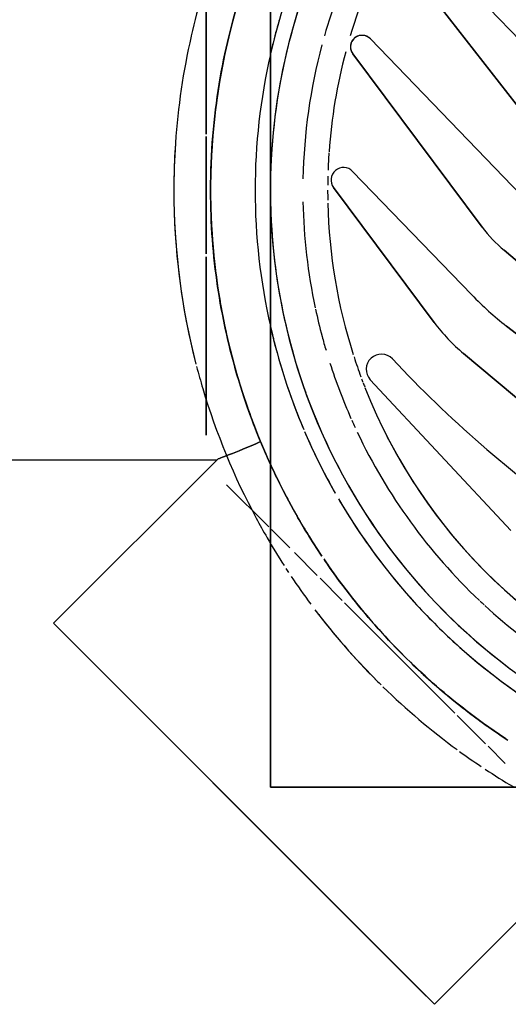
# Model space of a CAD drawing. Header units: millimetres. Extents: x -20654 to 2526, y -8238 to 977.
# Tile 39 of 219: x -10322.2884 to -10322.2484, y -4123.0632 to -4122.9828. Entities that reach past the tile are written whole.
import ezdxf

# ---------------------------------------------------------------- set-up
doc = ezdxf.new("R2010")
doc.units = ezdxf.units.MM
doc.layers.add('A-DETL-MBND', color=7, linetype='Continuous')
doc.layers.add('COTAS', color=7, linetype='Continuous')
doc.styles.add('Arial_4', font='arial.ttf', dxfattribs={"width": 0.8, "height": 0.07})
doc.dimstyles.new('COTAS', dxfattribs={"dimscale": 0.3048, "dimtxt": 0.07, "dimasz": 0.3412073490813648, "dimexe": 0.1968503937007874, "dimexo": 0.0625, "dimgap": 0.03280839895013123, "dimtad": 3, "dimdec": 0, "dimlfac": 100, "dimzin": 0, "dimdsep": 46, "dimtxsty": 'Arial_4', "dimblk1": 'DOTSMALL', "dimblk2": 'DOTSMALL', "dimsah": 1, "dimcen": 0.09, "dimdle": 0.06561679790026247, "dimazin": 0, "dimtfac": 1, "dimtdec": 0, "dimtmove": 0, "dimatfit": 0, "dimfxl": 0.3280839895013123, "dimfxlon": 1, "dimtvp": 1, "dimtfill": 1, "dimtolj": 1, "dimtzin": 0, "dimarcsym": 2})

# ---------------------------------------------------------------- blocks, each defined once
blk = doc.blocks.new('Caixa Sifonada Girafacil Montada Completa - Caixas e Ralos - Esgoto - MEP - Tigre - Corpo - 100x140x50-2585573-8 DETALHE SANITÁRIO B')
at = {"layer": 'A-DETL-MBND'}
for p, q in [((0.03535533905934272, 0.06646803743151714), (0.02199999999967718, 0.05311269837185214)), ((0.03662596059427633, 0.0651974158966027), (0.03535533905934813, 0.06646803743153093)), ((0.03535533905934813, 0.06646803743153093), (0.06646803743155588, 0.03535533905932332)), ((0.05344798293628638, 0.04837539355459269), (0.03662596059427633, 0.0651974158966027)), ((0.06505382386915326, 0.03676955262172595), (0.03676955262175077, 0.06505382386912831)), ((0.03676955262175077, 0.06505382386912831), (0.03784605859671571, 0.06397731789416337)), ((0.03784605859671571, 0.06397731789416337), (0.06505382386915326, 0.03676955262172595)), ((0.04875000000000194, 0.04875000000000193), (-0.04875000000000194, 0.04875000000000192)), ((-0.04875000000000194, 0.04875000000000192), (0.04875000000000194, 0.04875000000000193)), ((0.04875000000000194, -0.04875000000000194), (0.04875000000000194, 0.04875000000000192)), ((0.04875000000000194, 0.04875000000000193), (0.04875000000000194, -0.04875000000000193)), ((0.06519741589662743, 0.03662596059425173), (0.05364838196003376, 0.04817499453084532)), ((0.03096634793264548, 0.04540118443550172), (0.02957232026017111, 0.04679521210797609)), ((0.02957232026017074, 0.04679521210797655), (0.03096634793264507, 0.04540118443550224)), ((0.03348933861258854, 0.04287819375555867), (0.03117987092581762, 0.04518766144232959)), ((0.0311798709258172, 0.04518766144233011), (0.03348933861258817, 0.04287819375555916)), ((0.04268722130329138, 0.03368031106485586), (0.03367971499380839, 0.04268781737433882)), ((0.033679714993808, 0.04268781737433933), (0.04268722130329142, 0.03368031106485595)), ((0.06646803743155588, 0.03535533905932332), (0.06519741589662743, 0.03662596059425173)), ((0.05311269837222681, 0.0219999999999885), (0.06646803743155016, 0.03535533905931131)), ((0.04468603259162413, 0.03168149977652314), (0.04287757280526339, 0.03348995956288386)), ((0.04287757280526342, 0.03348995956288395), (0.04468603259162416, 0.03168149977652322)), ((0.03298696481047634, 0.01332051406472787), (0.01003213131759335, 0.03258190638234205)), ((0.01003213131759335, 0.03258190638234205), (0.03298696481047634, 0.01332051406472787)), ((0.01003213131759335, 0.03258190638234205), (0.03298696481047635, 0.01332051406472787)), ((0.03298696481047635, 0.01332051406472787), (0.01003213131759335, 0.03258190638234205)), ((0.0467933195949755, 0.02957421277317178), (0.04492411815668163, 0.03144341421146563)), ((0.04492411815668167, 0.03144341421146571), (0.04679331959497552, 0.02957421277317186)), ((0.04865759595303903, 0.02770993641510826), (0.04717417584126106, 0.02919335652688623)), ((0.04717417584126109, 0.0291933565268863), (0.04865759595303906, 0.02770993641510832)), ((0.02966446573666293, 0.004903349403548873), (0.002540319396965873, 0.02766321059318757)), ((0.002540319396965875, 0.02766321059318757), (0.02966446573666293, 0.004903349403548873)), ((0.002540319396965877, 0.02766321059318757), (0.02966446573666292, 0.004903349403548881)), ((0.02966446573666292, 0.004903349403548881), (0.002540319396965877, 0.02766321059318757)), ((0.04059191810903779, 0.0154719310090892), (0.02911655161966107, 0.02777775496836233)), ((0.02911655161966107, 0.02777775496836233), (0.04059191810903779, 0.0154719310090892)), ((0.02911655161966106, 0.02777775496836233), (0.0405919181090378, 0.0154719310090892)), ((0.0405919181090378, 0.0154719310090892), (0.02911655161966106, 0.02777775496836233)), ((0.05232582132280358, 0.02404171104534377), (0.04888216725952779, 0.02748536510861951)), ((0.0488821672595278, 0.02748536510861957), (0.05232582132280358, 0.02404171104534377)), ((0.0720000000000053, 0.0219999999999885), (0.05311269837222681, 0.0219999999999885)), ((0.0539999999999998, 0.005427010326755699), (0.05399999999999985, 0.0199998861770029)), ((0.05399999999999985, 0.0199998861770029), (0.0539999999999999, 0.01414213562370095)), ((0.0199219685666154, 0.01854531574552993), (0.02946511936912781, 0.0110893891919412)), ((0.02946511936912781, 0.0110893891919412), (0.0199219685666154, 0.01854531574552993)), ((0.0294651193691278, 0.0110893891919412), (0.0199219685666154, 0.01854531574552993)), ((0.0199219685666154, 0.01854531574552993), (0.0294651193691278, 0.0110893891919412)), ((0.0539999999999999, 0.01414213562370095), (0.05399999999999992, 0.005427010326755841)), ((0.04359452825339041, -0.0002159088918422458), (0.03536339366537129, 0.01080547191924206)), ((0.03536339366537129, 0.01080547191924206), (0.04359452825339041, -0.0002159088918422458)), ((0.03536339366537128, 0.01080547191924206), (0.04359452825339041, -0.0002159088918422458)), ((0.04359452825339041, -0.0002159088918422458), (0.03536339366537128, 0.01080547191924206)), ((0.03229128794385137, 0.008544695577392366), (0.04203333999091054, -0.001543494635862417)), ((0.04203333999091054, -0.001543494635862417), (0.03229128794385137, 0.008544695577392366)), ((0.04203333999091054, -0.001543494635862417), (0.03229128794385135, 0.008544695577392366)), ((0.03229128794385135, 0.008544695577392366), (0.04203333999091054, -0.001543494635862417)), ((0.0539999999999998, -0.004386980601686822), (0.0539999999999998, 0.005202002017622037)), ((0.05399999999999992, 0.005202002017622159), (0.05399999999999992, -0.004386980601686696)), ((0.04202170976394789, -0.01114085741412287), (0.03145304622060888, 0.003010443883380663)), ((0.03145304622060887, 0.003010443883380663), (0.04202170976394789, -0.01114085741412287)), ((0.03145304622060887, 0.003010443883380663), (0.0420217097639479, -0.01114085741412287)), ((0.0420217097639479, -0.01114085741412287), (0.03145304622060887, 0.003010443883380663)), ((0.02753420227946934, 0.001154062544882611), (0.04058614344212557, -0.01236161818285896)), ((0.04058614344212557, -0.01236161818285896), (0.02753420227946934, 0.001154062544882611)), ((0.04058614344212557, -0.01236161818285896), (0.02753420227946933, 0.001154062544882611)), ((0.02753420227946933, 0.001154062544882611), (0.04058614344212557, -0.01236161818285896)), ((0.05399999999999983, -0.01843671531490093), (0.0539999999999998, -0.004586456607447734)), ((0.05399999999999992, -0.004586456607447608), (0.05399999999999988, -0.01843671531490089)), ((0.03868063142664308, -0.01985954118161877), (0.02798646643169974, -0.006171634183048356)), ((0.02798646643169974, -0.006171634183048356), (0.03868063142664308, -0.01985954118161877)), ((0.02798646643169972, -0.006171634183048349), (0.03868063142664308, -0.01985954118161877)), ((0.03868063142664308, -0.01985954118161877), (0.02798646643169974, -0.006171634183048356)), ((0.02436242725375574, -0.00810536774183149), (0.03706747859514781, -0.02126183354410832)), ((0.03706747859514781, -0.02126183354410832), (0.02436242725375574, -0.00810536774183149)), ((0.0370674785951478, -0.02126183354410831), (0.02436242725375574, -0.00810536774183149)), ((0.02436242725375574, -0.00810536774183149), (0.0370674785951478, -0.02126183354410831))]:
    blk.add_line(p, q, dxfattribs=at)
for centre, radius, start, end in [((0, 0), 0.04875000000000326, 9.541664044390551e-14, 179.9999999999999), ((-8.206102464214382e-16, 0), 0.05663999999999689, 56.56304095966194, 59.28389349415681), ((-8.206102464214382e-16, 0), 0.05663999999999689, 56.56304095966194, 59.28389349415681), ((-8.206102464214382e-16, 0), 0.05663999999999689, 53.99651780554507, 56.16602004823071), ((-8.206102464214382e-16, 0), 0.05663999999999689, 53.99651780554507, 56.16602004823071), ((-8.206102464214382e-16, 0), 0.05663999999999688, 45.70829233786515, 53.74618595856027), ((-8.206102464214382e-16, 0), 0.05663999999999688, 45.70829233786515, 53.74618595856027), ((-8.206102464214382e-16, 0), 0.05363999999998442, 51.64489933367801, 56.81100939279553), ((-8.206102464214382e-16, 0), 0.05363999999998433, 45.92403373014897, 56.81100939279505), ((-8.206102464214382e-16, 0), 0.04999999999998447, 30.2652298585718, 61.02349886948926), ((0, 0), 0.04875000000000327, 28.55279330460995, 62.8067077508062), ((-8.206102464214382e-16, 0), 0.05363999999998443, 50.85819295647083, 51.42857142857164), ((-8.206102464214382e-16, 0), 0.04407442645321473, 27.12221653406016, 71.01750157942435), ((-8.206102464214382e-16, 0), 0.04407442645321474, 21.43792951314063, 71.01750157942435), ((-8.206102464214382e-16, 0), 0.04999999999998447, 47.74222543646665, 56.58223583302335), ((-8.206102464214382e-16, 0), 0.05363999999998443, 45.92403373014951, 50.85819295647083), ((-8.206102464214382e-16, 0), 0.05663999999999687, 44.9999999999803, 45.49220670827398), ((-8.206102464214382e-16, 0), 0.05663999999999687, 44.9999999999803, 45.49220670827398), ((-8.206102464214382e-16, 0), 0.05663999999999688, 37.20724584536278, 44.99897972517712), ((-8.206102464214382e-16, 0), 0.05663999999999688, 38.57142857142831, 44.99897972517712), ((-8.206102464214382e-16, 0), 0.04610000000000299, 47.34916351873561, 57.01069187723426), ((-8.206102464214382e-16, 0), 0.05363999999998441, 39.14053534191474, 45.62730408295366), ((-8.206102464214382e-16, 0), 0.05363999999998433, 34.14237953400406, 45.62730408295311), ((-8.206102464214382e-16, 0), 0.04999999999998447, 42.25777456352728, 47.74222543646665), ((-8.206102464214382e-16, 0), 0.05663999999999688, 37.20724584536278, 38.57142857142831), ((-8.206102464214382e-16, 0), 0.046100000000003, 46.6980394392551, 47.24564699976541), ((-8.206102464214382e-16, 0), 0.05363999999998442, 38.57142857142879, 39.14053534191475), ((-8.206102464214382e-16, 0), 0.05663999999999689, 33.8339799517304, 36.63056197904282), ((-8.206102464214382e-16, 0), 0.05663999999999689, 33.8339799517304, 36.63056197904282), ((-8.206102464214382e-16, 0), 0.04610000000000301, 25.36045358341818, 46.59666315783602), ((-8.206102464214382e-16, 0), 0.04999999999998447, 33.41776416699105, 42.25777456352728), ((-8.206102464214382e-16, 0), 0.05363999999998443, 34.14237953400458, 38.35552012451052), ((-8.206102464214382e-16, 0), 0.05663999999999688, 33.02838628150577, 33.4303244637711), ((-8.206102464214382e-16, 0), 0.05663999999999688, 33.02838628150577, 33.4303244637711), ((-8.206102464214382e-16, 0), 0.05663999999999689, 30.06013803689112, 32.75515150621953), ((-8.206102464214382e-16, 0), 0.05663999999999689, 30.06013803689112, 32.75515150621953), ((-8.206102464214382e-16, 0), 0.05363999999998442, 29.49062562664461, 33.69530873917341), ((-8.206102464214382e-16, 0), 0.05363999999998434, 29.49062562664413, 33.69530873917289), ((-8.206102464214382e-16, 0), 0.05663999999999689, 28.19941833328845, 30.06013803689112), ((-8.206102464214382e-16, 0), 0.05663999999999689, 28.19941833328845, 30.06013803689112), ((-8.206102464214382e-16, 0), 0.04999999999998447, 30.2652298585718, 33.41776416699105), ((-0.03198716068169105, -0.05245194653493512), 0.09692239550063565, 43.10364131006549, 54.99999999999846), ((-0.03198716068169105, -0.05245194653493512), 0.09692239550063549, 43.10364131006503, 54.999999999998), ((-0.03198716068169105, -0.05245194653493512), 0.09692239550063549, 43.10364131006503, 54.999999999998), ((-0.03198716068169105, -0.05245194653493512), 0.09692239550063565, 43.10364131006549, 54.99999999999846), ((-8.206102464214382e-16, 0), 0.0566399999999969, 16.60135285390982, 28.19941833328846), ((-8.206102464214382e-16, 0), 0.0566399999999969, 16.60135285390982, 28.19941833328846), ((-8.206102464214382e-16, 0), 0.05363999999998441, 25.81738888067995, 29.39445366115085), ((-8.206102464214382e-16, 0), 0.05363999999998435, 24.34653277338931, 29.39445366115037), ((-8.206102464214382e-16, 0), 0.04999999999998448, 28.1074925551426, 29.66090883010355), ((-8.206102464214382e-16, 0), 0.04999999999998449, 23.19656650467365, 29.66090883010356), ((-8.206102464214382e-16, 0), 0.04999999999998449, 23.19656650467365, 28.1074925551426), ((0, 0), 0.04875000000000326, 20.02125564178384, 28.11843672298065), ((-8.206102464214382e-16, 0), 0.05363999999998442, 24.34653277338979, 25.55620560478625), ((-8.206102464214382e-16, 0), 0.05363999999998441, 13.31208975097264, 24.34653277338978), ((-8.206102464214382e-16, 0), 0.05363999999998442, 359.9999999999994, 24.34653277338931), ((-8.206102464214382e-16, 0), 0.04610000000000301, 24.02939356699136, 24.83179602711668), ((-8.206102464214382e-16, 0), 0.04999999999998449, 18.56476115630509, 23.00248794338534), ((-8.206102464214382e-16, 0), 0.04999999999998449, 12.85714285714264, 23.00248794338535), ((-8.206102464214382e-16, 0), 0.046100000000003, 17.82382331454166, 23.83338069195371), ((0, 0), 0.04875000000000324, 5.230394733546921e-13, 19.82441930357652), ((-8.206102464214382e-16, 0), 0.05663999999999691, 14.72041026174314, 16.60135285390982), ((-8.206102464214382e-16, 0), 0.05663999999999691, 14.72041026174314, 16.60135285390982), ((0.03968404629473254, 0.01462532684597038), 0.001241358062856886, 223.1036413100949, 42.99999999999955), ((0.03968404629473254, 0.01462532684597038), 0.001241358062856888, 223.1036413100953, 43.00000000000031), ((0.03968404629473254, 0.01462532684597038), 0.001241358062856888, 223.1036413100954, 43.00000000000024), ((0.03968404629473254, 0.01462532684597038), 0.001241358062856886, 223.1036413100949, 42.99999999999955), ((-8.206102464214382e-16, 0), 0.04407442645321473, 20.90268151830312, 21.3714433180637), ((-8.206102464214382e-16, 0), 0.04407442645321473, 20.43847085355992, 20.83597060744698), ((-8.206102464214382e-16, 0), 0.04999999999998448, 14.30375390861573, 18.56476115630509), ((-8.206102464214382e-16, 0), 0.04407442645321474, 17.98501189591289, 20.21056201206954), ((-8.206102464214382e-16, 0), 0.05663999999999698, 359.9999999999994, 14.50950126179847), ((-8.206102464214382e-16, 0), 0.05663999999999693, 0.9442948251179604, 14.5095012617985), ((0.02334515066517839, 0.0018298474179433), 0.01499999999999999, 43.37680082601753, 49.99999999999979), ((0.02334515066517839, 0.0018298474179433), 0.01500000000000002, 36.75360165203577, 50.00000000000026), ((0.02334515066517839, 0.0018298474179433), 0.01500000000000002, 36.75360165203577, 50.00000000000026), ((0.02334515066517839, 0.0018298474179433), 0.01499999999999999, 36.75360165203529, 49.99999999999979), ((-8.206102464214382e-16, 0), 0.04407442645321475, 1.370837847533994, 17.71034412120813), ((-8.206102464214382e-16, 0), 0.04610000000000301, 14.99999999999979, 16.46865963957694), ((0.02334515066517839, 0.0018298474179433), 0.01499999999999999, 36.75360165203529, 43.37680082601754), ((-8.206102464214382e-16, 0), 0.04999999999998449, 12.85714285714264, 14.03418894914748), ((-8.206102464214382e-16, 0), 0.0536399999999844, 12.47278893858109, 13.31208975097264), ((-8.206102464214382e-16, 0), 0.04610000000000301, 12.14993423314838, 14.99999999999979), ((-8.206102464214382e-16, 0), 0.05363999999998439, 1.851277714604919e-13, 12.47278893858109), ((0.01268279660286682, -0.01039100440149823), 0.02725901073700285, 43.99999999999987, 52.00000000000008), ((0.01268279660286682, -0.01039100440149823), 0.0272590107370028, 43.99999999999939, 51.99999999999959), ((0.01268279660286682, -0.01039100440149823), 0.0272590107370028, 43.99999999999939, 51.99999999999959), ((0.01268279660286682, -0.01039100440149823), 0.02725901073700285, 43.99999999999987, 52.00000000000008), ((-8.206102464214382e-16, 0), 0.04999999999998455, 359.9999999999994, 12.82017571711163), ((-8.206102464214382e-16, 0), 0.04999999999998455, 359.9999999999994, 12.82017571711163), ((-8.206102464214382e-16, 0), 0.04610000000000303, 1.163727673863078, 12.02497739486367), ((0.02240771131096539, -0.003744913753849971), 0.0112895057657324, 36.75360165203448, 49.99999999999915), ((0.02240771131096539, -0.003744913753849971), 0.01128950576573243, 36.753601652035, 49.99999999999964), ((0.02240771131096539, -0.003744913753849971), 0.01128950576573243, 36.753601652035, 49.99999999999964), ((0.02240771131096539, -0.003744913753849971), 0.01128950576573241, 36.75360165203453, 49.99999999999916), ((-8.206102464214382e-16, 0), 0.04407442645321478, 359.9999999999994, 1.068011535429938), ((-8.459899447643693e-18, 1.226685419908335e-16), 0.04875000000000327, 180.0000000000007, 359.9999999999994), ((-8.459899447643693e-18, 1.226685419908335e-16), 0.04875000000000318, 334.7698900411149, 2.544443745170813e-13), ((-8.206102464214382e-16, 0), 0.04999999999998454, 347.1798242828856, 359.9999999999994), ((-8.206102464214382e-16, 0), 0.04999999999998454, 347.1798242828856, 359.9999999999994), ((-8.206102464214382e-16, 0), 0.05363999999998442, 335.653467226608, 359.9999999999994), ((-8.206102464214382e-16, 0), 0.05363999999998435, 347.3709014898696, 2.226388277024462e-13), ((-8.206102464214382e-16, 0), 0.05663999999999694, 356.1439876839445, 359.9999999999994), ((0.04277190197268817, -0.0008302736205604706), 0.001026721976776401, 224.0000000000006, 36.75360165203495), ((0.04277190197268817, -0.0008302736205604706), 0.001026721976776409, 224.0000000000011, 36.75360165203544), ((0.04277190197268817, -0.0008302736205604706), 0.001026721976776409, 224.0000000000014, 36.75360165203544), ((0.04277190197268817, -0.0008302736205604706), 0.001026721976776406, 224.0000000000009, 36.75360165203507), ((-8.206102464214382e-16, 0), 0.04407442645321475, 358.4881233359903, 359.4561114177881), ((-8.206102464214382e-16, 0), 0.04610000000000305, 345.0726740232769, 358.836272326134), ((-8.206102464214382e-16, 0), 0.05663999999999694, 356.1439876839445, 359.0557051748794), ((-8.206102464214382e-16, 0), 0.04407442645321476, 356.0174136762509, 357.8752350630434), ((-8.206102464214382e-16, 0), 0.04407442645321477, 345.1341165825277, 355.9271978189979), ((-8.206102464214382e-16, 0), 0.05663999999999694, 347.1676570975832, 356.096177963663), ((-8.206102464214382e-16, 0), 0.05663999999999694, 347.1676570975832, 356.096177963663), ((0.04126527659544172, -0.01170578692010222), 0.0009441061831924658, 224.0000000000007, 36.75360165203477), ((0.04126527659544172, -0.01170578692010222), 0.0009441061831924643, 224.0000000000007, 36.75360165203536), ((0.04126527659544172, -0.01170578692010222), 0.0009441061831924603, 267.1884004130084, 36.75360165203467), ((0.04126527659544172, -0.01170578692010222), 0.0009441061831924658, 324.7729342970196, 36.7536016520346), ((-8.206102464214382e-16, 0), 0.04999999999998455, 332.4447433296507, 347.1428571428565), ((-8.206102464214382e-16, 0), 0.04999999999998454, 345.965811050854, 347.1428571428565), ((-8.206102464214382e-16, 0), 0.04407442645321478, 332.3794337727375, 343.369354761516), ((0.04126527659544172, -0.01170578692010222), 0.0009441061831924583, 223.9999999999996, 252.7922669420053), ((0.04126527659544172, -0.01170578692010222), 0.0009441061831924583, 223.9999999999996, 267.1884004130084), ((0.04126527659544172, -0.01170578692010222), 0.0009441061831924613, 252.7922669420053, 281.584533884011), ((0.04126527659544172, -0.01170578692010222), 0.0009441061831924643, 281.5845338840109, 324.7729342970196), ((-8.206102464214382e-16, 0), 0.04610000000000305, 339.7433578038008, 344.1191095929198), ((-8.206102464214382e-16, 0), 0.04999999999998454, 341.4352388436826, 345.965811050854), ((-8.206102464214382e-16, 0), 0.05363999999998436, 335.6534672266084, 346.9989714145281), ((-8.206102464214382e-16, 0), 0.05663999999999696, 343.3986471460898, 347.1428571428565), ((-8.206102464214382e-16, 0), 0.05663999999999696, 343.3986471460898, 347.1428571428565)]:
    blk.add_arc(centre, radius, start, end, dxfattribs=at)
for points, knots in [([(0.04433569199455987, 0.03019246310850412), (0.04370908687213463, 0.03111255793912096), (0.04180976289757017, 0.03373049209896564), (0.03803286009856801, 0.03802984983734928), (0.03349639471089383, 0.04201558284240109), (0.03064334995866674, 0.04404627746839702), (0.02950510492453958, 0.04479612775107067)], [0.3053588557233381, 0.3053588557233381, 0.3053588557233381, 0.3053588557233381, 0.375, 0.5, 0.625, 0.7120028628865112, 0.7120028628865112, 0.7120028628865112, 0.7120028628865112]), ([(0.0295051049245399, 0.04479612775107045), (0.03064334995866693, 0.04404627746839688), (0.03349639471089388, 0.042015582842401), (0.03803286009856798, 0.03802984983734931), (0.04180976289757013, 0.03373049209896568), (0.0437090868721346, 0.03111255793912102), (0.04433569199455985, 0.03019246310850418)], [0.2879971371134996, 0.2879971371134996, 0.2879971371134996, 0.2879971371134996, 0.375, 0.5, 0.625, 0.6946411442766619, 0.6946411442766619, 0.6946411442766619, 0.6946411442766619]), ([(0.04660360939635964, 0.02655722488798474), (0.04632959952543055, 0.02703848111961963), (0.0456922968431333, 0.02812027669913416), (0.04497032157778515, 0.02924847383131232), (0.04455424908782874, 0.02986902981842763)], [0.2102123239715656, 0.2102123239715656, 0.2102123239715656, 0.2102123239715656, 0.25, 0.2971807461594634, 0.2971807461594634, 0.2971807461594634, 0.2971807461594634]), ([(0.0445542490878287, 0.02986902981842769), (0.04497032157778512, 0.02924847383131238), (0.04569229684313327, 0.02812027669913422), (0.04632959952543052, 0.02703848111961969), (0.04660360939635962, 0.0265572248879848)], [0.7028192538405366, 0.7028192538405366, 0.7028192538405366, 0.7028192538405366, 0.75, 0.7897876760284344, 0.7897876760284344, 0.7897876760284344, 0.7897876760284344]), ([(0.0488538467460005, 0.02215061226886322), (0.04863965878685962, 0.02262306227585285), (0.04803182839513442, 0.02391563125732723), (0.04721896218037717, 0.02547197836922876), (0.04665309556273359, 0.02647012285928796)], [0.07040264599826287, 0.07040264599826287, 0.07040264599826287, 0.07040264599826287, 0.125, 0.2078077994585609, 0.2078077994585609, 0.2078077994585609, 0.2078077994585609]), ([(0.04665309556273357, 0.02647012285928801), (0.04721896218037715, 0.02547197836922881), (0.0480318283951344, 0.02391563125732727), (0.0486396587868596, 0.02262306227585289), (0.04885384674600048, 0.02215061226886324)], [0.7921922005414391, 0.7921922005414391, 0.7921922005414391, 0.7921922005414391, 0.875, 0.9295973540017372, 0.9295973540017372, 0.9295973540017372, 0.9295973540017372]), ([(0.05363999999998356, 1.733156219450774e-16), (0.05363999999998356, 0.001822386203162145), (0.05345703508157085, 0.005351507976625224), (0.05257619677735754, 0.01120759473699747), (0.05133228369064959, 0.01574402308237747), (0.05022668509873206, 0.01887060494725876), (0.04976149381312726, 0.02003320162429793), (0.04955689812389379, 0.0205271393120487)], [0, 0, 0, 0, 0.2, 0.4, 0.7, 0.85, 1, 1, 1, 1]), ([(0.04955689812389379, 0.02052713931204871), (0.04982969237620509, 0.01986855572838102), (0.05047640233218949, 0.0182399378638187), (0.05182948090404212, 0.01413527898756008), (0.05295659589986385, 0.009178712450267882), (0.05353643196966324, 0.00403474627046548), (0.05363999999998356, 0.001366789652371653), (0.05363999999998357, 1.735104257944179e-16)], [0, 0, 0, 0, 0.2, 0.4, 0.7, 0.85, 1, 1, 1, 1]), ([(0.05363999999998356, 1.733156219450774e-16), (0.05363999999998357, -0.001512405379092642), (0.05351340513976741, -0.004467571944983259), (0.05280009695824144, -0.01016074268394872), (0.05156302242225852, -0.01503766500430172), (0.0503058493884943, -0.01867180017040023), (0.04978205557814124, -0.01998356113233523), (0.04955689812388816, -0.02052713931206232)], [0, 0, 0, 0, 0.1666666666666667, 0.3333333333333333, 0.6666666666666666, 0.8333333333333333, 1, 1, 1, 1]), ([(0.04955689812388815, -0.02052713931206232), (0.04978205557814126, -0.01998356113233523), (0.05030584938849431, -0.01867180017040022), (0.05156302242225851, -0.01503766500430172), (0.05280009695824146, -0.01016074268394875), (0.05351340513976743, -0.004467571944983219), (0.05363999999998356, -0.001512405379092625), (0.05363999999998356, 1.737099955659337e-16)], [0, 0, 0, 0, 0.1666666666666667, 0.3333333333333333, 0.6666666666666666, 0.8333333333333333, 1, 1, 1, 1])]:
    blk.add_open_spline(points, degree=3, knots=knots, dxfattribs=at)
for points in [[(0.04955689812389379, 0.02052713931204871), (0.04936078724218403, 0.02100059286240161), (0.04913003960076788, 0.02154139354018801), (0.0488538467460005, 0.02215061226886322)], [(0.04885384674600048, 0.02215061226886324), (0.04913003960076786, 0.02154139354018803), (0.04936078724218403, 0.02100059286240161), (0.04955689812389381, 0.0205271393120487)], [(0.05311269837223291, 0.02200000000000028), (0.05304737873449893, 0.0219346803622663), (0.05233451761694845, 0.02167879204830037), (0.05062432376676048, 0.02100529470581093), (0.04955689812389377, 0.02052713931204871)], [(0.04955689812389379, 0.0205271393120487), (0.05062432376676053, 0.02100529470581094), (0.05233451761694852, 0.02167879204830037), (0.05304737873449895, 0.02193468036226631), (0.05311269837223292, 0.02200000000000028)]]:
    blk.add_open_spline(points, degree=3, dxfattribs=at)
blk = doc.blocks.new('_DotSmall')
at = {"color": 0, "linetype": 'ByBlock', "const_width": 0.5}
blk.add_lwpolyline([(-0.0625, 0, 1), (0.0625, 0, 1)], format="xyb", close=True, dxfattribs=at)
blk = doc.blocks.new('*D27')
at = {"layer": 'COTAS', "color": 0, "lineweight": -2, "transparency": 16777216}
for p, q in [((-10323.30889435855, -4122.735663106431), (-10323.30889435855, -4122.675663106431)), ((-10322.21912951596, -4123.010825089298), (-10322.21912951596, -4122.675663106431)), ((-10322.19912951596, -4122.735663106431), (-10323.32889435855, -4122.735663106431))]:
    blk.add_line(p, q, dxfattribs=at)
at = {"layer": 'Defpoints', "color": 0, "transparency": 16777216}
for p in [(-10323.30889435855, -4122.735663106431), (-10323.30889435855, -4122.735663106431), (-10322.21912951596, -4123.029875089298)]:
    blk.add_point(p, dxfattribs=at)
at = {"layer": 'COTAS', "color": 0, "lineweight": -2, "transparency": 16777216, "xscale": 0.104, "yscale": 0.104, "zscale": 0.104, "rotation": 180}
blk.add_blockref('_DotSmall', (-10323.30889435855, -4122.735663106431), dxfattribs=at)
at = {"layer": 'COTAS', "color": 0, "lineweight": -2, "transparency": 16777216, "xscale": 0.104, "yscale": 0.104, "zscale": 0.104}
blk.add_blockref('_DotSmall', (-10322.21912951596, -4122.735663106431), dxfattribs=at)
at = {"layer": 'COTAS', "color": 0, "transparency": 16777216, "insert": (-10322.76401193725, -4122.66944299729), "char_height": 0.07, "attachment_point": 5, "rotation": 180, "style": 'Arial_4', "bg_fill": 3, "box_fill_scale": 1.1, "bg_fill_color": 256, "bg_fill_true_color": 13158600, "bg_fill_transparency": 0}
blk.add_mtext('\\A1;109', dxfattribs=at)

msp = doc.modelspace()

# ---------------------------------------------------------------- block references
at = {"layer": 'A-DETL-MBND', "rotation": 180}
msp.add_blockref('Caixa Sifonada Girafacil Montada Completa - Caixas e Ralos - Esgoto - MEP - Tigre - Corpo - 100x140x50-2585573-8 DETALHE SANITÁRIO B', (-10322.21912951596, -4122.99671466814), dxfattribs=at)

# ---------------------------------------------------------------- next in the draw order: dimensions: what is measured, and where the dimension line sits
at = {"layer": 'COTAS'}
dim = msp.add_linear_dim(base=(-10323.30889435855, -4122.735663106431), p1=(-10322.21912951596, -4123.029875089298), p2=(-10323.30889435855, -4122.735663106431), dimstyle='COTAS', override={"dimgap": 0.1, "dimpost": '<>', "dimfxl": 1.161824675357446}, dxfattribs=at)
dim.commit()
dim.dimension.update_dxf_attribs({"geometry": '*D27', "text_midpoint": (-10322.76401193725, -4122.66944299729)})

doc.saveas('drawing.dxf')
